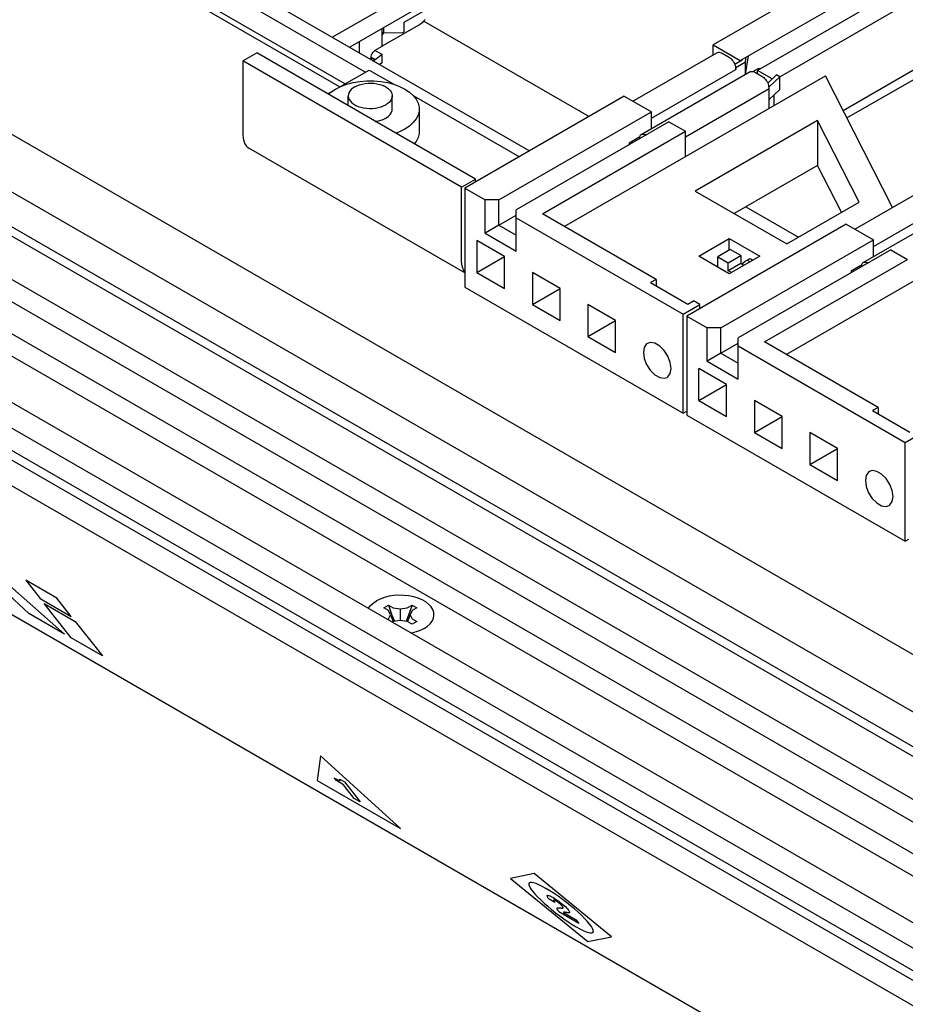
# Model space of a CAD drawing. Header units: inches. Extents: x 0 to 34, y 0 to 22.
# Tile 7 of 66: x 2.966 to 3.552, y 6.972 to 7.624. Entities that reach past the tile are written whole.
import ezdxf

# ---------------------------------------------------------------- set-up
doc = ezdxf.new("R2010")
doc.units = ezdxf.units.IN
doc.header["$LTSCALE"] = 1.87
doc.header["$MEASUREMENT"] = 0
doc.layers.get('0').update_dxf_attribs({"linetype": 'CONTINUOUS'})

msp = doc.modelspace()

# ---------------------------------------------------------------- linework, layer by layer
at = {"color": 2, "linetype": 'CONTINUOUS'}
for p, q in [((3.90812, 7.88634), (3.42469, 7.60722)), ((3.44267, 7.59683), (3.9261, 7.87596)), ((3.93757, 7.86934), (3.45413, 7.59021)), ((3.46872, 7.58603), (3.94849, 7.86304)), ((3.51067, 7.56384), (3.98867, 7.83983)), ((3.51321, 7.55885), (3.99426, 7.8366)), ((2.78662, 7.8054), (3.17797, 7.57944)), ((2.78999, 7.80734), (3.18134, 7.58139)), ((2.90331, 7.76797), (3.3032, 7.53707)), ((2.89622, 7.76168), (3.19491, 7.58922)), ((4.3226, 6.76171), (2.74723, 7.6713)), ((4.3226, 6.72357), (2.71841, 7.64981)), ((3.23535, 7.6482), (3.17304, 7.61223)), ((3.22042, 7.62223), (3.25711, 7.64341)), ((3.23535, 7.63507), (3.18441, 7.60566)), ((2.71312, 7.62998), (4.3226, 6.70069)), ((2.71312, 7.62373), (4.3226, 6.69444)), ((3.22042, 7.61587), (3.22042, 7.62223)), ((3.2333, 7.6228), (3.23226, 7.62178)), ((3.23422, 7.62401), (3.2333, 7.6228)), ((3.23342, 7.62296), (3.34269, 7.55987)), ((3.23117, 7.62101), (3.20585, 7.60639)), ((3.20585, 7.60628), (3.20585, 7.61804)), ((3.20585, 7.61559), (3.20666, 7.61513)), ((3.20666, 7.6185), (3.20666, 7.61513)), ((3.2195, 7.61534), (3.22042, 7.61587)), ((3.23226, 7.62178), (3.23117, 7.62101)), ((3.19062, 7.60925), (3.19062, 7.60207)), ((3.20595, 7.61365), (3.20585, 7.61371)), ((3.20585, 7.61358), (3.20595, 7.61365)), ((3.20595, 7.61365), (3.20708, 7.61513)), ((3.20666, 7.61513), (3.2195, 7.61534)), ((2.54916, 7.60834), (4.35045, 6.5683)), ((3.19932, 7.60158), (3.19989, 7.60242)), ((3.19989, 7.60242), (3.20055, 7.60312)), ((3.20055, 7.60312), (3.20126, 7.60364)), ((3.20585, 7.60074), (3.20108, 7.6035)), ((3.20126, 7.60364), (3.20585, 7.60628)), ((3.42469, 7.6006), (3.42469, 7.60722)), ((3.42469, 7.60722), (3.44267, 7.59683)), ((3.42766, 7.60225), (3.42819, 7.60236)), ((3.42819, 7.60236), (3.42877, 7.60236)), ((3.42877, 7.60236), (3.42938, 7.60225)), ((2.53448, 7.59986), (4.34802, 6.55275)), ((3.11378, 7.59656), (3.12295, 7.60185)), ((3.11378, 7.59656), (3.11378, 7.54768)), ((3.25836, 7.51308), (3.11378, 7.59656)), ((3.26753, 7.51838), (3.12295, 7.60185)), ((3.19851, 7.59887), (3.19861, 7.59975)), ((3.19861, 7.5981), (3.19851, 7.59887)), ((3.20126, 7.59728), (3.19851, 7.59887)), ((3.19861, 7.59975), (3.19888, 7.60067)), ((3.19888, 7.59749), (3.19861, 7.5981)), ((3.19888, 7.60067), (3.19932, 7.60158)), ((3.19932, 7.59709), (3.19888, 7.59749)), ((3.19989, 7.59691), (3.19932, 7.59709)), ((3.20055, 7.59698), (3.19989, 7.59691)), ((3.20126, 7.59728), (3.20055, 7.59698)), ((3.20585, 7.60074), (3.20126, 7.59728)), ((3.20585, 7.59527), (3.20585, 7.60074)), ((3.37171, 7.57001), (3.42721, 7.60205)), ((3.42721, 7.60205), (3.42766, 7.60225)), ((3.42938, 7.60225), (3.43001, 7.60203)), ((3.43001, 7.60203), (3.43065, 7.60171)), ((3.43065, 7.60171), (3.43489, 7.59926)), ((3.43489, 7.59926), (3.43553, 7.59884)), ((3.43553, 7.59884), (3.43616, 7.59833)), ((3.43616, 7.59833), (3.43677, 7.59774)), ((3.43677, 7.59774), (3.43734, 7.59708)), ((3.43734, 7.59708), (3.43788, 7.59635)), ((3.43788, 7.59635), (3.43836, 7.59558)), ((3.44397, 7.5972), (3.43897, 7.59431)), ((3.43975, 7.59222), (3.44617, 7.59593)), ((3.44267, 7.59645), (3.44267, 7.59683)), ((3.44403, 7.59762), (3.44397, 7.5972)), ((3.44617, 7.59593), (3.44664, 7.59913)), ((3.44617, 7.5876), (3.44617, 7.59593)), ((3.4462, 7.58761), (3.448, 7.59991)), ((2.71312, 7.59513), (4.3226, 6.66584)), ((3.17779, 7.57934), (3.19726, 7.59058)), ((3.19726, 7.59058), (3.21361, 7.58114)), ((3.20585, 7.59527), (3.20413, 7.59427)), ((3.44921, 7.58935), (3.37701, 7.54767)), ((3.38396, 7.55863), (3.43975, 7.59084)), ((3.43836, 7.59558), (3.43877, 7.59478)), ((3.43877, 7.59478), (3.43913, 7.59395)), ((3.43913, 7.59395), (3.4394, 7.59312)), ((3.4394, 7.59312), (3.4396, 7.5923)), ((3.4396, 7.5923), (3.43971, 7.59156)), ((3.4396, 7.5923), (3.43975, 7.59222)), ((3.43971, 7.59156), (3.43975, 7.59084)), ((3.43975, 7.59084), (3.43975, 7.59222)), ((3.44921, 7.58935), (3.44966, 7.58955)), ((3.44966, 7.58955), (3.45019, 7.58966)), ((3.45019, 7.58966), (3.45076, 7.58966)), ((3.45076, 7.58966), (3.45137, 7.58955)), ((3.4542, 7.59129), (3.45123, 7.58957)), ((3.45137, 7.58955), (3.452, 7.58933)), ((3.452, 7.58933), (3.45264, 7.58901)), ((3.45413, 7.58815), (3.45413, 7.59021)), ((3.46369, 7.5847), (3.45413, 7.59021)), ((3.45616, 7.59138), (3.4542, 7.59129)), ((2.53448, 7.58503), (4.3459, 6.53915)), ((2.66106, 7.58927), (4.33212, 6.62444)), ((3.18666, 7.58228), (3.1911, 7.58303)), ((3.1911, 7.58303), (3.19568, 7.58341)), ((3.19568, 7.58341), (3.20031, 7.58341)), ((3.20031, 7.58341), (3.20489, 7.58303)), ((3.20489, 7.58303), (3.20933, 7.58228)), ((3.3263, 7.48711), (3.499, 7.58683)), ((3.45264, 7.58901), (3.45688, 7.58656)), ((3.45365, 7.58843), (3.45413, 7.58871)), ((3.45688, 7.58656), (3.45753, 7.58614)), ((3.45753, 7.58614), (3.45816, 7.58563)), ((3.45816, 7.58563), (3.45876, 7.58504)), ((3.45876, 7.58504), (3.45934, 7.58438)), ((3.45934, 7.58438), (3.45987, 7.58365)), ((3.45987, 7.58365), (3.46035, 7.58288)), ((3.46035, 7.58288), (3.46077, 7.58208)), ((3.46652, 7.58736), (3.46081, 7.58198)), ((3.46175, 7.57952), (3.46872, 7.58609)), ((3.46872, 7.58609), (3.46652, 7.58736)), ((3.46872, 7.57761), (3.46872, 7.58609)), ((3.54332, 7.49959), (3.499, 7.58683)), ((2.53299, 7.57953), (4.34499, 6.53332)), ((2.64818, 7.58188), (4.33925, 6.60549)), ((2.70986, 7.58208), (4.3226, 6.65091)), ((3.16987, 7.57477), (3.17269, 7.5764)), ((3.17203, 7.57595), (3.17506, 7.57797)), ((3.17506, 7.57797), (3.17856, 7.57972)), ((3.17856, 7.57972), (3.18245, 7.58117)), ((3.18245, 7.58117), (3.18666, 7.58228)), ((3.18448, 7.57658), (3.18388, 7.57549)), ((3.18533, 7.57762), (3.18448, 7.57658)), ((3.18642, 7.57858), (3.18533, 7.57762)), ((3.18772, 7.57944), (3.18642, 7.57858)), ((3.18772, 7.57944), (3.18922, 7.58019)), ((3.18922, 7.58019), (3.19087, 7.58082)), ((3.19087, 7.58082), (3.19267, 7.58131)), ((3.19267, 7.58131), (3.19456, 7.58166)), ((3.19456, 7.58166), (3.19651, 7.58185)), ((3.19651, 7.58185), (3.19849, 7.58189)), ((3.19849, 7.58189), (3.20046, 7.58177)), ((3.20046, 7.58177), (3.20239, 7.5815)), ((3.20239, 7.5815), (3.20424, 7.58108)), ((3.20424, 7.58108), (3.20597, 7.58052)), ((3.20597, 7.58052), (3.20755, 7.57983)), ((3.20755, 7.57983), (3.20895, 7.57902)), ((3.20895, 7.57902), (3.21015, 7.57811)), ((3.20933, 7.58228), (3.21354, 7.58117)), ((3.21015, 7.57811), (3.21112, 7.57711)), ((3.21112, 7.57711), (3.21185, 7.57604)), ((3.21354, 7.58117), (3.21743, 7.57972)), ((3.21743, 7.57972), (3.22093, 7.57797)), ((3.22093, 7.57797), (3.22396, 7.57595)), ((3.46175, 7.57814), (3.40634, 7.54615)), ((3.46077, 7.58208), (3.46112, 7.58125)), ((3.46112, 7.58125), (3.4614, 7.58042)), ((3.4614, 7.58042), (3.4616, 7.5796)), ((3.46171, 7.57886), (3.4616, 7.5796)), ((3.4616, 7.5796), (3.46175, 7.57952)), ((3.46175, 7.57814), (3.46171, 7.57886)), ((3.46175, 7.56532), (3.46175, 7.57952)), ((3.46175, 7.57104), (3.46872, 7.57761)), ((3.17038, 7.57447), (3.17203, 7.57595)), ((3.18354, 7.57436), (3.18347, 7.57351)), ((3.18347, 7.57351), (3.18347, 7.57322)), ((3.18347, 7.56692), (3.18347, 7.57351)), ((3.18347, 7.57322), (3.18368, 7.57208)), ((3.18388, 7.57549), (3.18354, 7.57436)), ((3.18368, 7.57208), (3.18415, 7.57097)), ((3.18415, 7.57097), (3.18487, 7.5699)), ((3.18487, 7.5699), (3.18585, 7.56891)), ((3.21151, 7.57043), (3.21066, 7.56939)), ((3.21211, 7.57152), (3.21151, 7.57043)), ((3.21185, 7.57604), (3.21232, 7.57493)), ((3.21245, 7.57265), (3.21211, 7.57152)), ((3.21232, 7.57493), (3.21252, 7.57379)), ((3.21253, 7.57351), (3.21245, 7.57265)), ((3.21252, 7.57379), (3.21253, 7.57351)), ((3.21253, 7.56473), (3.21253, 7.57351)), ((3.22396, 7.57595), (3.22646, 7.57371)), ((3.22642, 7.57375), (3.29657, 7.53324)), ((3.22646, 7.57371), (3.22838, 7.57128)), ((3.22838, 7.57128), (3.22969, 7.56871)), ((3.36598, 7.57332), (3.26048, 7.5124)), ((3.36598, 7.57332), (3.38396, 7.56293)), ((3.46505, 7.56723), (3.46505, 7.57416)), ((3.18585, 7.56891), (3.18704, 7.56799)), ((3.18704, 7.56799), (3.18845, 7.56718)), ((3.18845, 7.56718), (3.19003, 7.56649)), ((3.19003, 7.56649), (3.19176, 7.56593)), ((3.19176, 7.56593), (3.1936, 7.56551)), ((3.1936, 7.56551), (3.19553, 7.56524)), ((3.19553, 7.56524), (3.1975, 7.56512)), ((3.1975, 7.56512), (3.19948, 7.56516)), ((3.19948, 7.56516), (3.20144, 7.56536)), ((3.20144, 7.56536), (3.20333, 7.5657)), ((3.20333, 7.5657), (3.20512, 7.56619)), ((3.20512, 7.56619), (3.20678, 7.56682)), ((3.20678, 7.56682), (3.20827, 7.56757)), ((3.20957, 7.56844), (3.20827, 7.56757)), ((3.21066, 7.56939), (3.20957, 7.56844)), ((3.21192, 7.56234), (3.21241, 7.56369)), ((3.21241, 7.56369), (3.21253, 7.56473)), ((3.22969, 7.56871), (3.23035, 7.56607)), ((3.23035, 7.5634), (3.22969, 7.56075)), ((3.23035, 7.56607), (3.23043, 7.56473)), ((3.23043, 7.56473), (3.23035, 7.5634)), ((3.23043, 7.56473), (3.23043, 7.5499)), ((2.53299, 7.56258), (4.34274, 6.51767)), ((3.20214, 7.55669), (3.20438, 7.55719)), ((3.20438, 7.55719), (3.20644, 7.5579)), ((3.20644, 7.5579), (3.20827, 7.5588)), ((3.20827, 7.5588), (3.20982, 7.55986)), ((3.20982, 7.55986), (3.21105, 7.56105)), ((3.21105, 7.56105), (3.21192, 7.56234)), ((3.22838, 7.55819), (3.22646, 7.55576)), ((3.22969, 7.56075), (3.22838, 7.55819)), ((3.28305, 7.50467), (3.38396, 7.56293)), ((3.38396, 7.55168), (3.38396, 7.56293)), ((3.49375, 7.55723), (3.41284, 7.51051)), ((3.49375, 7.55723), (3.49375, 7.5275)), ((3.52122, 7.50317), (3.49375, 7.55723)), ((3.20134, 7.55659), (3.20214, 7.55669)), ((3.22093, 7.55149), (3.21743, 7.54974)), ((3.22396, 7.55351), (3.22093, 7.55149)), ((3.22646, 7.55576), (3.22396, 7.55351)), ((3.39542, 7.55632), (3.29451, 7.49805)), ((3.39542, 7.55632), (3.40634, 7.55001)), ((3.11378, 7.54768), (3.11392, 7.5455)), ((3.11392, 7.5455), (3.11434, 7.54352)), ((3.21743, 7.54974), (3.21486, 7.54879)), ((3.22969, 7.54592), (3.22838, 7.54336)), ((3.23035, 7.54857), (3.22969, 7.54592)), ((3.23043, 7.5499), (3.23035, 7.54857)), ((3.31185, 7.49545), (3.40634, 7.55001)), ((3.37558, 7.5459), (3.36916, 7.54219)), ((3.37648, 7.54538), (3.37558, 7.5459)), ((3.37593, 7.5464), (3.37573, 7.54581)), ((3.37621, 7.54691), (3.37593, 7.5464)), ((3.37656, 7.54733), (3.37621, 7.54691)), ((3.37701, 7.54767), (3.37656, 7.54733)), ((3.37746, 7.54787), (3.37701, 7.54767)), ((3.37799, 7.54797), (3.37746, 7.54787)), ((3.37857, 7.54797), (3.37799, 7.54797)), ((3.37917, 7.54786), (3.37857, 7.54797)), ((3.3798, 7.54765), (3.37917, 7.54786)), ((3.38045, 7.54733), (3.3798, 7.54765)), ((3.40634, 7.53333), (3.40634, 7.55001)), ((3.11434, 7.54352), (3.11502, 7.54179)), ((3.11502, 7.54179), (3.11596, 7.54035)), ((3.11596, 7.54035), (3.11714, 7.53921)), ((3.11714, 7.53921), (3.11781, 7.53877)), ((3.26048, 7.4564), (3.11781, 7.53877)), ((3.22838, 7.54336), (3.22709, 7.54173)), ((3.36916, 7.54219), (3.369, 7.54106)), ((3.49375, 7.5275), (3.43858, 7.49565)), ((3.50954, 7.49643), (3.49375, 7.5275)), ((3.25836, 7.51308), (3.26753, 7.51838)), ((3.26753, 7.51648), (3.26753, 7.51838)), ((3.25836, 7.4642), (3.25836, 7.51308)), ((3.26048, 7.5124), (3.26048, 7.44693)), ((3.26048, 7.5124), (3.27387, 7.50467)), ((3.51849, 7.48526), (3.57399, 7.5173)), ((3.27387, 7.48269), (3.27387, 7.50467)), ((3.28305, 7.50467), (3.27387, 7.50467)), ((3.28305, 7.48799), (3.28305, 7.50467)), ((3.41284, 7.51051), (3.47338, 7.47555)), ((3.53074, 7.47388), (3.58653, 7.50609)), ((3.44625, 7.50008), (3.48106, 7.47998)), ((3.47308, 7.40236), (3.64578, 7.50208)), ((3.47338, 7.47555), (3.52122, 7.50317)), ((3.59598, 7.5046), (3.52379, 7.46292)), ((3.28305, 7.48799), (3.29451, 7.49461)), ((3.29451, 7.47078), (3.29451, 7.49805)), ((3.29451, 7.49275), (3.40495, 7.42899)), ((3.38697, 7.45208), (3.31185, 7.49545)), ((3.28305, 7.48799), (3.27387, 7.48269)), ((3.28305, 7.48799), (3.29451, 7.48137)), ((3.51276, 7.48857), (3.40726, 7.42766)), ((3.51276, 7.48857), (3.53074, 7.47819)), ((3.27387, 7.48269), (3.29451, 7.47078)), ((3.4152, 7.46738), (3.43538, 7.47903)), ((3.43538, 7.47141), (3.43538, 7.47903)), ((3.43538, 7.47903), (3.45556, 7.46738)), ((3.2685, 7.47789), (3.2685, 7.45671)), ((3.28684, 7.4673), (3.2685, 7.47789)), ((3.42983, 7.41992), (3.53074, 7.47819)), ((3.53074, 7.46693), (3.53074, 7.47819)), ((3.2685, 7.45671), (3.28684, 7.4673)), ((3.28684, 7.44611), (3.28684, 7.4673)), ((3.43538, 7.45573), (3.4152, 7.46738)), ((3.43602, 7.47178), (3.42777, 7.46701)), ((3.42777, 7.46012), (3.42777, 7.46701)), ((3.42777, 7.46701), (3.43474, 7.46299)), ((3.43474, 7.46299), (3.44299, 7.46775)), ((3.45556, 7.46738), (3.43538, 7.45573)), ((3.44299, 7.46775), (3.43602, 7.47178)), ((3.5422, 7.47157), (3.44129, 7.4133)), ((3.44299, 7.46775), (3.44299, 7.46246)), ((3.4471, 7.46483), (3.44896, 7.4659)), ((3.44896, 7.4659), (3.45098, 7.46473)), ((3.5422, 7.47157), (3.55312, 7.46526)), ((3.2585, 7.46202), (3.25836, 7.4642)), ((3.25892, 7.46005), (3.2585, 7.46202)), ((3.2596, 7.45832), (3.25892, 7.46005)), ((3.43474, 7.45769), (3.43474, 7.46299)), ((3.44299, 7.46246), (3.43474, 7.45769)), ((3.44501, 7.46129), (3.44299, 7.46246)), ((3.44338, 7.46223), (3.44446, 7.46308)), ((3.44446, 7.46308), (3.44578, 7.46401)), ((3.44578, 7.46401), (3.4471, 7.46483)), ((3.4471, 7.46483), (3.44912, 7.46366)), ((3.45863, 7.41071), (3.55312, 7.46526)), ((3.52236, 7.46115), (3.51594, 7.45744)), ((3.52326, 7.46063), (3.52236, 7.46115)), ((3.52271, 7.46165), (3.52251, 7.46106)), ((3.52299, 7.46216), (3.52271, 7.46165)), ((3.52334, 7.46258), (3.52299, 7.46216)), ((3.52379, 7.46292), (3.52334, 7.46258)), ((3.52424, 7.46312), (3.52379, 7.46292)), ((3.52477, 7.46323), (3.52424, 7.46312)), ((3.52535, 7.46323), (3.52477, 7.46323)), ((3.52595, 7.46312), (3.52535, 7.46323)), ((3.52658, 7.4629), (3.52595, 7.46312)), ((3.52723, 7.46258), (3.52658, 7.4629)), ((3.26048, 7.45697), (3.2596, 7.45832)), ((3.2685, 7.45671), (3.28684, 7.44611)), ((3.30519, 7.4567), (3.30519, 7.43552)), ((3.32354, 7.44611), (3.30519, 7.4567)), ((3.43676, 7.45652), (3.43474, 7.45769)), ((3.51594, 7.45744), (3.51578, 7.45631)), ((3.26048, 7.44693), (3.40495, 7.36352)), ((3.30519, 7.43552), (3.32354, 7.44611)), ((3.32354, 7.42493), (3.32354, 7.44611)), ((3.38697, 7.45208), (3.3833, 7.44996)), ((3.3833, 7.44996), (3.40807, 7.43566)), ((3.38697, 7.45208), (3.38697, 7.44785)), ((3.30519, 7.43552), (3.32354, 7.42493)), ((3.34189, 7.43552), (3.34189, 7.41433)), ((3.36023, 7.42492), (3.34189, 7.43552)), ((3.40495, 7.42899), (3.41596, 7.43535)), ((3.40807, 7.43566), (3.41174, 7.43778)), ((3.41596, 7.43535), (3.41174, 7.43778)), ((3.41596, 7.43268), (3.41596, 7.43535)), ((3.40495, 7.36352), (3.40495, 7.42899)), ((3.40726, 7.42766), (3.40726, 7.36218)), ((3.40726, 7.42766), (3.42065, 7.41992)), ((3.34189, 7.41433), (3.36023, 7.42492)), ((3.36023, 7.40374), (3.36023, 7.42492)), ((3.34189, 7.41433), (3.36023, 7.40374)), ((3.42065, 7.39794), (3.42065, 7.41992)), ((3.42983, 7.41992), (3.42065, 7.41992)), ((3.42983, 7.40324), (3.42983, 7.41992)), ((3.37913, 7.40704), (3.37858, 7.40374)), ((3.38073, 7.40931), (3.37913, 7.40704)), ((3.38126, 7.40967), (3.38073, 7.40931)), ((3.38317, 7.41026), (3.38126, 7.40967)), ((3.38616, 7.40979), (3.38317, 7.41026)), ((3.38935, 7.40795), (3.38616, 7.40979)), ((3.39234, 7.40497), (3.38935, 7.40795)), ((3.42983, 7.40324), (3.44129, 7.40986)), ((3.44129, 7.38603), (3.44129, 7.4133)), ((3.44129, 7.40801), (3.55173, 7.34424)), ((3.53375, 7.36734), (3.45863, 7.41071)), ((3.37858, 7.40374), (3.37913, 7.39979)), ((3.39478, 7.40119), (3.39234, 7.40497)), ((3.39638, 7.39709), (3.39478, 7.40119)), ((3.42983, 7.40324), (3.42065, 7.39794)), ((3.42983, 7.40324), (3.44129, 7.39662)), ((3.37913, 7.39979), (3.38073, 7.39569)), ((3.38073, 7.39569), (3.38317, 7.39192)), ((3.39693, 7.39314), (3.39638, 7.39709)), ((3.42065, 7.39794), (3.44129, 7.38603)), ((3.38317, 7.39192), (3.38616, 7.38893)), ((3.38616, 7.38893), (3.38935, 7.38709)), ((3.39424, 7.38721), (3.39478, 7.38757)), ((3.39478, 7.38757), (3.39638, 7.38984)), ((3.39638, 7.38984), (3.39693, 7.39314)), ((3.41528, 7.37196), (3.41528, 7.39314)), ((3.43362, 7.38255), (3.41528, 7.39314)), ((3.38935, 7.38709), (3.39234, 7.38662)), ((3.39234, 7.38662), (3.39424, 7.38721)), ((3.41528, 7.37196), (3.43362, 7.38255)), ((3.43362, 7.36136), (3.43362, 7.38255)), ((3.41528, 7.37196), (3.43362, 7.36136)), ((3.45197, 7.37196), (3.45197, 7.35077)), ((3.47032, 7.36136), (3.45197, 7.37196)), ((3.40495, 7.36352), (3.40726, 7.36485)), ((3.40726, 7.36218), (3.55173, 7.27877)), ((3.45197, 7.35077), (3.47032, 7.36136)), ((3.47032, 7.34018), (3.47032, 7.36136)), ((3.53375, 7.36734), (3.53008, 7.36522)), ((3.53008, 7.36522), (3.55485, 7.35092)), ((3.53375, 7.36734), (3.53375, 7.3631)), ((3.45197, 7.35077), (3.47032, 7.34018)), ((3.48867, 7.35077), (3.48867, 7.32958)), ((3.50701, 7.34018), (3.48867, 7.35077)), ((3.55173, 7.34424), (3.56273, 7.3506)), ((3.55173, 7.27877), (3.55173, 7.34424)), ((3.48867, 7.32958), (3.50701, 7.34018)), ((3.50701, 7.31899), (3.50701, 7.34018)), ((3.48867, 7.32958), (3.50701, 7.31899)), ((3.52591, 7.32229), (3.52536, 7.31899)), ((3.52751, 7.32456), (3.52591, 7.32229)), ((3.52804, 7.32492), (3.52751, 7.32456)), ((3.52995, 7.32551), (3.52804, 7.32492)), ((3.53294, 7.32504), (3.52995, 7.32551)), ((3.53613, 7.3232), (3.53294, 7.32504)), ((3.53912, 7.32022), (3.53613, 7.3232)), ((3.52536, 7.31899), (3.52591, 7.31505)), ((3.54156, 7.31644), (3.53912, 7.32022)), ((3.54315, 7.31234), (3.54156, 7.31644)), ((3.52591, 7.31505), (3.52751, 7.31094)), ((3.52751, 7.31094), (3.52995, 7.30717)), ((3.54371, 7.3084), (3.54315, 7.31234)), ((3.52995, 7.30717), (3.53294, 7.30418)), ((3.53294, 7.30418), (3.53613, 7.30234)), ((3.54102, 7.30246), (3.54156, 7.30283)), ((3.54156, 7.30283), (3.54315, 7.30509)), ((3.54315, 7.30509), (3.54371, 7.3084)), ((3.53613, 7.30234), (3.53912, 7.30187)), ((3.53912, 7.30187), (3.54102, 7.30246)), ((4.42067, 6.38725), (2.86901, 7.28315)), ((3.55173, 7.27877), (3.55404, 7.2801)), ((2.97021, 7.25308), (2.9797, 7.24103)), ((2.99085, 7.24117), (2.97021, 7.25308)), ((2.97228, 7.23102), (2.95576, 7.24647)), ((2.95967, 7.24936), (2.9959, 7.21738)), ((2.9797, 7.24103), (3.00034, 7.22911)), ((3.00031, 7.21484), (2.9823, 7.23771)), ((2.9823, 7.23771), (3.00294, 7.22579)), ((3.00034, 7.22911), (2.99085, 7.24117)), ((3.19809, 7.23623), (3.19987, 7.23786)), ((3.19987, 7.23786), (3.20204, 7.23932)), ((3.20457, 7.24057), (3.20204, 7.23932)), ((3.2074, 7.2416), (3.20457, 7.24057)), ((3.21045, 7.24237), (3.2074, 7.2416)), ((3.21367, 7.24287), (3.21045, 7.24237)), ((3.21699, 7.24308), (3.21367, 7.24287)), ((3.22032, 7.24301), (3.21699, 7.24308)), ((3.2236, 7.24265), (3.22032, 7.24301)), ((3.22675, 7.24201), (3.2236, 7.24265)), ((3.2297, 7.24111), (3.22675, 7.24201)), ((3.23238, 7.23997), (3.2297, 7.24111)), ((3.23474, 7.23861), (3.23238, 7.23997)), ((3.23672, 7.23706), (3.23474, 7.23861)), ((2.9959, 7.21738), (2.97228, 7.23102)), ((3.19675, 7.23443), (3.19676, 7.23446)), ((3.19676, 7.23446), (3.19809, 7.23623)), ((3.20691, 7.23471), (3.21003, 7.23651)), ((3.21003, 7.23291), (3.20691, 7.23471)), ((3.21003, 7.23651), (3.21227, 7.22999)), ((3.21003, 7.23651), (3.21314, 7.23471)), ((3.21128, 7.23021), (3.21003, 7.23291)), ((3.21314, 7.23471), (3.21782, 7.23398)), ((3.21782, 7.23398), (3.2225, 7.23471)), ((3.21782, 7.23398), (3.21782, 7.22643)), ((3.2225, 7.23471), (3.22562, 7.23651)), ((3.22562, 7.23651), (3.22338, 7.22999)), ((3.22562, 7.23291), (3.22437, 7.23021)), ((3.22562, 7.23651), (3.22874, 7.23471)), ((3.22874, 7.23471), (3.22562, 7.23291)), ((3.23828, 7.23536), (3.23672, 7.23706)), ((3.23938, 7.23354), (3.23828, 7.23536)), ((3.24, 7.23165), (3.23938, 7.23354)), ((3.24012, 7.22972), (3.24, 7.23165)), ((3.00294, 7.22579), (3.02095, 7.20292)), ((3.20938, 7.22713), (3.21003, 7.2275)), ((3.21003, 7.2275), (3.21128, 7.23021)), ((3.21128, 7.23021), (3.21309, 7.22568)), ((3.21227, 7.22999), (3.21393, 7.22582)), ((3.21314, 7.2257), (3.2125, 7.22533)), ((3.21782, 7.22643), (3.21314, 7.2257)), ((3.2225, 7.2257), (3.21782, 7.22643)), ((3.22338, 7.22999), (3.22172, 7.22582)), ((3.22562, 7.2239), (3.2225, 7.2257)), ((3.22437, 7.23021), (3.22255, 7.22568)), ((3.22437, 7.23021), (3.22562, 7.2275)), ((3.22562, 7.2275), (3.22874, 7.2257)), ((3.22874, 7.2257), (3.22562, 7.2239)), ((3.23755, 7.22419), (3.23889, 7.22595)), ((3.23889, 7.22595), (3.23975, 7.22781)), ((3.23975, 7.22781), (3.24012, 7.22972)), ((3.22519, 7.21804), (3.22514, 7.21804)), ((3.22825, 7.21881), (3.22519, 7.21804)), ((3.23107, 7.21984), (3.22825, 7.21881)), ((3.2336, 7.2211), (3.23107, 7.21984)), ((3.2336, 7.2211), (3.23561, 7.22242)), ((3.23561, 7.22242), (3.23755, 7.22419)), ((3.02095, 7.20292), (3.00031, 7.21484)), ((3.16511, 7.13675), (3.16285, 7.12055)), ((3.21789, 7.08877), (3.16511, 7.13675)), ((3.16285, 7.12055), (3.21789, 7.08877)), ((3.17564, 7.12041), (3.17421, 7.12223)), ((3.17421, 7.12223), (3.17476, 7.12191)), ((3.17476, 7.12191), (3.17561, 7.12143)), ((3.17561, 7.12143), (3.17632, 7.12106)), ((3.18029, 7.11772), (3.17564, 7.12041)), ((3.17632, 7.12106), (3.1769, 7.1208)), ((3.1769, 7.1208), (3.17735, 7.12062)), ((3.17735, 7.12062), (3.17768, 7.12052)), ((3.17768, 7.12052), (3.17792, 7.1205)), ((3.17793, 7.12117), (3.17778, 7.1214)), ((3.17778, 7.1214), (3.18095, 7.11957)), ((3.17792, 7.1205), (3.17806, 7.12055)), ((3.17805, 7.12097), (3.17793, 7.12117)), ((3.17812, 7.12079), (3.17805, 7.12097)), ((3.17806, 7.12055), (3.17812, 7.12064)), ((3.17812, 7.12064), (3.17812, 7.12079)), ((3.18743, 7.10866), (3.18029, 7.11772)), ((3.18095, 7.11957), (3.19128, 7.10643)), ((3.19128, 7.10643), (3.18743, 7.10866)), ((3.30647, 7.05888), (3.29077, 7.05568)), ((3.29077, 7.05568), (3.34187, 7.01391)), ((3.35757, 7.01711), (3.30647, 7.05888)), ((3.30312, 7.05279), (3.30283, 7.05222)), ((3.30283, 7.05222), (3.30289, 7.05138)), ((3.30289, 7.05138), (3.30331, 7.05028)), ((3.30376, 7.05309), (3.30312, 7.05279)), ((3.30331, 7.05028), (3.30411, 7.04892)), ((3.30472, 7.05311), (3.30376, 7.05309)), ((3.30411, 7.04892), (3.3053, 7.0473)), ((3.30601, 7.05287), (3.30472, 7.05311)), ((3.30761, 7.05235), (3.30601, 7.05287)), ((3.30951, 7.05155), (3.30761, 7.05235)), ((3.3117, 7.05047), (3.30951, 7.05155)), ((3.31417, 7.04911), (3.3117, 7.05047)), ((3.31682, 7.04751), (3.31417, 7.04911)), ((3.3053, 7.0473), (3.30683, 7.04547)), ((3.30683, 7.04547), (3.30863, 7.04353)), ((3.30863, 7.04353), (3.31067, 7.0415)), ((3.31496, 7.04414), (3.31502, 7.04442)), ((3.31511, 7.04367), (3.31496, 7.04414)), ((3.31502, 7.04442), (3.31526, 7.04453)), ((3.31551, 7.04298), (3.31511, 7.04367)), ((3.31526, 7.04453), (3.31565, 7.04451)), ((3.3162, 7.04205), (3.31551, 7.04298)), ((3.31565, 7.04451), (3.31613, 7.04437)), ((3.31613, 7.04437), (3.31669, 7.04416)), ((3.31669, 7.04416), (3.31729, 7.04388)), ((3.31954, 7.04576), (3.31682, 7.04751)), ((3.31729, 7.04388), (3.31788, 7.04358)), ((3.31788, 7.04358), (3.31844, 7.04328)), ((3.31844, 7.04328), (3.31892, 7.04301)), ((3.31892, 7.04301), (3.31986, 7.04245)), ((3.3223, 7.04387), (3.31954, 7.04576)), ((3.31986, 7.04245), (3.32081, 7.04185)), ((3.32506, 7.04187), (3.3223, 7.04387)), ((3.31067, 7.0415), (3.31292, 7.0394)), ((3.31292, 7.0394), (3.31534, 7.03726)), ((3.31534, 7.03726), (3.3179, 7.03512)), ((3.31993, 7.03989), (3.3162, 7.04205)), ((3.31911, 7.04136), (3.31909, 7.04124)), ((3.31909, 7.04124), (3.31914, 7.04108)), ((3.31922, 7.04141), (3.31911, 7.04136)), ((3.31914, 7.04108), (3.31924, 7.04087)), ((3.31943, 7.04138), (3.31922, 7.04141)), ((3.31924, 7.04087), (3.31939, 7.04063)), ((3.31939, 7.04063), (3.31956, 7.04039)), ((3.31976, 7.04127), (3.31943, 7.04138)), ((3.31956, 7.04039), (3.31975, 7.04013)), ((3.31975, 7.04013), (3.31993, 7.03989)), ((3.32021, 7.04105), (3.31976, 7.04127)), ((3.32081, 7.04072), (3.32021, 7.04105)), ((3.32081, 7.04185), (3.32176, 7.04122)), ((3.32127, 7.04045), (3.32081, 7.04072)), ((3.32172, 7.04016), (3.32127, 7.04045)), ((3.32148, 7.03592), (3.32157, 7.03611)), ((3.32148, 7.03568), (3.32148, 7.03592)), ((3.32156, 7.03541), (3.32148, 7.03568)), ((3.32157, 7.03611), (3.32177, 7.03625)), ((3.32215, 7.03986), (3.32172, 7.04016)), ((3.32176, 7.04122), (3.3227, 7.04056)), ((3.32177, 7.03625), (3.32207, 7.03633)), ((3.32207, 7.03633), (3.32251, 7.03634)), ((3.32256, 7.03955), (3.32215, 7.03986)), ((3.32251, 7.03634), (3.32309, 7.03629)), ((3.32296, 7.03924), (3.32256, 7.03955)), ((3.3227, 7.04056), (3.32363, 7.03988)), ((3.32333, 7.03893), (3.32296, 7.03924)), ((3.32309, 7.03629), (3.3236, 7.03621)), ((3.32368, 7.03863), (3.32333, 7.03893)), ((3.3236, 7.03621), (3.32406, 7.03615)), ((3.32363, 7.03988), (3.32452, 7.03919)), ((3.324, 7.03834), (3.32368, 7.03863)), ((3.32429, 7.03805), (3.324, 7.03834)), ((3.32406, 7.03615), (3.32446, 7.03611)), ((3.32455, 7.03778), (3.32429, 7.03805)), ((3.32446, 7.03611), (3.3248, 7.03608)), ((3.32452, 7.03919), (3.32539, 7.03848)), ((3.32478, 7.03753), (3.32455, 7.03778)), ((3.32497, 7.0373), (3.32478, 7.03753)), ((3.3248, 7.03608), (3.32507, 7.03609)), ((3.32522, 7.03697), (3.32497, 7.0373)), ((3.32778, 7.0398), (3.32506, 7.04187)), ((3.32507, 7.03609), (3.32528, 7.03612)), ((3.32538, 7.03669), (3.32522, 7.03697)), ((3.32528, 7.03612), (3.32541, 7.0362)), ((3.32547, 7.03648), (3.32538, 7.03669)), ((3.32539, 7.03848), (3.32621, 7.03777)), ((3.32541, 7.0362), (3.32548, 7.03631)), ((3.32548, 7.03631), (3.32547, 7.03648)), ((3.32621, 7.03777), (3.32698, 7.03706)), ((3.32698, 7.03706), (3.32769, 7.03635)), ((3.32769, 7.03635), (3.32833, 7.03566)), ((3.33044, 7.03768), (3.32778, 7.0398)), ((3.32833, 7.03566), (3.3289, 7.03498)), ((3.333, 7.03554), (3.33044, 7.03768)), ((3.3179, 7.03512), (3.32055, 7.033)), ((3.32055, 7.033), (3.32328, 7.03093)), ((3.32171, 7.0351), (3.32156, 7.03541)), ((3.3219, 7.03477), (3.32171, 7.0351)), ((3.32213, 7.03442), (3.3219, 7.03477)), ((3.32238, 7.03406), (3.32213, 7.03442)), ((3.32265, 7.03369), (3.32238, 7.03406)), ((3.33599, 7.02599), (3.32265, 7.03369)), ((3.32328, 7.03093), (3.32604, 7.02894)), ((3.32572, 7.03326), (3.32571, 7.03318)), ((3.32571, 7.03318), (3.33418, 7.02829)), ((3.32577, 7.03332), (3.32572, 7.03326)), ((3.32585, 7.03335), (3.32577, 7.03332)), ((3.32597, 7.03337), (3.32585, 7.03335)), ((3.32613, 7.03338), (3.32597, 7.03337)), ((3.32632, 7.03336), (3.32613, 7.03338)), ((3.32655, 7.03334), (3.32632, 7.03336)), ((3.32681, 7.0333), (3.32655, 7.03334)), ((3.3271, 7.03326), (3.32681, 7.0333)), ((3.32818, 7.03307), (3.3271, 7.03326)), ((3.32848, 7.03302), (3.32818, 7.03307)), ((3.32878, 7.03298), (3.32848, 7.03302)), ((3.32905, 7.03296), (3.32878, 7.03298)), ((3.3289, 7.03498), (3.32928, 7.03447)), ((3.3293, 7.03297), (3.32905, 7.03296)), ((3.32928, 7.03447), (3.32954, 7.03405)), ((3.32951, 7.03301), (3.3293, 7.03297)), ((3.32966, 7.0331), (3.32951, 7.03301)), ((3.32954, 7.03405), (3.3297, 7.0337)), ((3.32975, 7.03324), (3.32966, 7.0331)), ((3.3297, 7.0337), (3.32977, 7.03344)), ((3.32977, 7.03344), (3.32975, 7.03324)), ((3.33541, 7.0334), (3.333, 7.03554)), ((3.33766, 7.03131), (3.33541, 7.0334)), ((3.33971, 7.02927), (3.33766, 7.03131)), ((3.34151, 7.02733), (3.33971, 7.02927)), ((3.32604, 7.02894), (3.32879, 7.02705)), ((3.32879, 7.02705), (3.33152, 7.02529)), ((3.33152, 7.02529), (3.33417, 7.0237)), ((3.33417, 7.0237), (3.33664, 7.02234)), ((3.33418, 7.02829), (3.33599, 7.02599)), ((3.34304, 7.0255), (3.34151, 7.02733)), ((3.34422, 7.02388), (3.34304, 7.0255)), ((3.34502, 7.02252), (3.34422, 7.02388)), ((3.33664, 7.02234), (3.33882, 7.02126)), ((3.33882, 7.02126), (3.34072, 7.02046)), ((3.34072, 7.02046), (3.34232, 7.01993)), ((3.34187, 7.01391), (3.35757, 7.01711)), ((3.34232, 7.01993), (3.34361, 7.01969)), ((3.34361, 7.01969), (3.34458, 7.01972)), ((3.34458, 7.01972), (3.34521, 7.02001)), ((3.34545, 7.02142), (3.34502, 7.02252)), ((3.34521, 7.02001), (3.34551, 7.02058)), ((3.34551, 7.02058), (3.34545, 7.02142))]:
    msp.add_line(p, q, dxfattribs=at)

doc.saveas('drawing.dxf')
